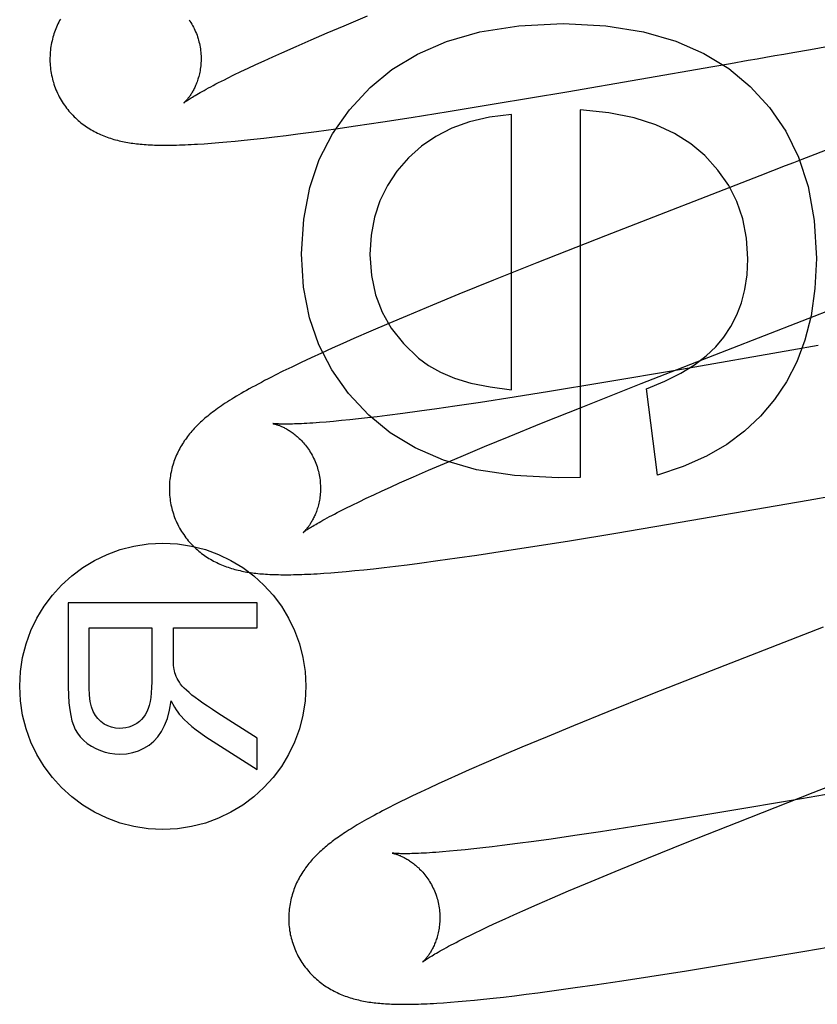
# Model space of a CAD drawing. Header units: inches. Extents: x 0 to 215, y 0 to 139.
# Tile 20 of 111: x 105.87 to 105.975, y 51.149 to 51.279. Entities that reach past the tile are written whole.
import ezdxf

# ---------------------------------------------------------------- set-up
doc = ezdxf.new("R2010")
doc.units = ezdxf.units.IN
doc.header["$LTSCALE"] = 11.804375
doc.header["$MEASUREMENT"] = 0
doc.linetypes.add('HIDDEN', pattern=[0.2, 0.1, -0.1])
doc.layers.add('DEFAULT_2', color=8, linetype='HIDDEN')

msp = doc.modelspace()

# ---------------------------------------------------------------- linework, layer by layer
at = {"layer": 'DEFAULT_2', "color": 8, "linetype": 'HIDDEN'}
for p, q in [((105.91259, 51.2779), (105.91571, 51.2792)), ((105.90825, 51.27605), (105.91037, 51.27696)), ((105.91037, 51.27696), (105.91259, 51.2779)), ((105.90625, 51.27518), (105.90825, 51.27605)), ((105.90316, 51.27381), (105.90436, 51.27435)), ((105.90436, 51.27435), (105.90625, 51.27518)), ((105.97194, 51.27438), (105.9743, 51.27479)), ((105.9743, 51.27479), (105.97667, 51.27521)), ((105.89991, 51.27231), (105.90094, 51.27279)), ((105.90094, 51.27279), (105.90202, 51.27329)), ((105.90202, 51.27329), (105.90316, 51.27381)), ((105.96136, 51.27252), (105.9637, 51.27293)), ((105.9637, 51.27293), (105.96604, 51.27334)), ((105.89802, 51.2714), (105.89893, 51.27185)), ((105.89893, 51.27185), (105.89991, 51.27231)), ((105.94207, 51.26918), (105.96136, 51.27252)), ((105.89716, 51.27098), (105.89802, 51.2714)), ((105.93245, 51.26757), (105.94207, 51.26918)), ((105.92635, 51.26657), (105.93245, 51.26757)), ((105.92147, 51.2658), (105.92635, 51.26657)), ((105.94383, 51.2668), (105.94383, 51.21818)), ((105.9141, 51.26468), (105.91771, 51.26522)), ((105.91771, 51.26522), (105.92147, 51.2658)), ((105.93475, 51.22978), (105.93475, 51.26619)), ((105.90649, 51.26362), (105.90895, 51.26395)), ((105.90895, 51.26395), (105.91148, 51.2643)), ((105.91148, 51.2643), (105.9141, 51.26468)), ((105.8941, 51.26232), (105.89504, 51.26239)), ((105.89504, 51.26239), (105.89603, 51.26247)), ((105.89603, 51.26247), (105.89708, 51.26256)), ((105.89708, 51.26256), (105.89819, 51.26266)), ((105.89819, 51.26266), (105.89938, 51.26278)), ((105.89938, 51.26278), (105.90064, 51.26292)), ((105.90064, 51.26292), (105.90198, 51.26307)), ((105.90198, 51.26307), (105.9034, 51.26324)), ((105.9034, 51.26324), (105.90491, 51.26342)), ((105.90491, 51.26342), (105.90649, 51.26362)), ((105.9676, 51.25808), (105.94716, 51.25013)), ((105.94716, 51.25013), (105.9381, 51.24656)), ((105.9381, 51.24656), (105.93236, 51.24426)), ((105.93236, 51.24426), (105.92779, 51.24241)), ((105.92779, 51.24241), (105.92429, 51.24097)), ((105.92429, 51.24097), (105.92092, 51.23956)), ((105.92092, 51.23956), (105.91849, 51.23854)), ((105.91849, 51.23854), (105.91614, 51.23753)), ((105.91388, 51.23655), (105.91244, 51.23591)), ((105.91614, 51.23753), (105.91388, 51.23655)), ((105.91102, 51.23527), (105.90961, 51.23464)), ((105.91244, 51.23591), (105.91102, 51.23527)), ((105.9519, 51.23061), (105.96322, 51.23503)), ((105.97183, 51.23501), (105.95724, 51.23248)), ((105.9753, 51.23562), (105.97183, 51.23501)), ((105.90823, 51.234), (105.9069, 51.23338)), ((105.90961, 51.23464), (105.90823, 51.234)), ((105.90566, 51.23278), (105.90451, 51.23223)), ((105.9069, 51.23338), (105.90566, 51.23278)), ((105.95724, 51.23248), (105.94669, 51.23069)), ((105.90451, 51.23223), (105.90348, 51.23171)), ((105.94669, 51.23069), (105.93976, 51.22955)), ((105.94417, 51.22755), (105.9519, 51.23061)), ((105.95403, 51.21849), (105.95261, 51.22991)), ((105.93507, 51.22881), (105.93062, 51.22812)), ((105.93976, 51.22955), (105.93507, 51.22881)), ((105.92485, 51.22727), (105.92255, 51.22695)), ((105.92726, 51.22762), (105.92485, 51.22727)), ((105.93062, 51.22812), (105.92726, 51.22762)), ((105.93871, 51.22536), (105.94417, 51.22755)), ((105.91449, 51.22594), (105.91334, 51.22581)), ((105.9157, 51.22607), (105.91449, 51.22594)), ((105.91696, 51.22622), (105.9157, 51.22607)), ((105.91828, 51.22639), (105.91696, 51.22622)), ((105.92036, 51.22665), (105.91828, 51.22639)), ((105.92255, 51.22695), (105.92036, 51.22665)), ((105.91023, 51.22552), (105.90932, 51.22544)), ((105.91121, 51.2256), (105.91023, 51.22552)), ((105.91224, 51.2257), (105.91121, 51.2256)), ((105.91334, 51.22581), (105.91224, 51.2257)), ((105.93442, 51.22361), (105.93871, 51.22536)), ((105.93116, 51.22227), (105.93442, 51.22361)), ((105.92807, 51.22098), (105.93116, 51.22227)), ((105.92587, 51.22005), (105.92807, 51.22098)), ((105.92378, 51.21915), (105.92587, 51.22005)), ((105.91992, 51.21746), (105.92179, 51.21828)), ((105.92179, 51.21828), (105.92378, 51.21915)), ((105.94383, 51.21818), (105.94089, 51.21812)), ((105.91762, 51.21641), (105.91874, 51.21692)), ((105.91874, 51.21692), (105.91992, 51.21746)), ((105.91553, 51.21544), (105.91654, 51.21591)), ((105.91654, 51.21591), (105.91762, 51.21641)), ((105.97397, 51.21518), (105.97745, 51.21579)), ((105.91282, 51.21413), (105.91367, 51.21454)), ((105.91367, 51.21454), (105.91457, 51.21498)), ((105.91457, 51.21498), (105.91553, 51.21544)), ((105.95707, 51.21226), (105.97397, 51.21518)), ((105.91204, 51.21373), (105.91282, 51.21413)), ((105.94855, 51.21083), (105.95707, 51.21226)), ((105.94243, 51.20983), (105.94855, 51.21083)), ((105.93379, 51.20847), (105.93755, 51.20905)), ((105.93755, 51.20905), (105.94243, 51.20983)), ((105.92754, 51.20755), (105.93017, 51.20793)), ((105.93017, 51.20793), (105.93379, 51.20847)), ((105.91789, 51.20629), (105.91938, 51.20647)), ((105.91938, 51.20647), (105.92095, 51.20666)), ((105.92095, 51.20666), (105.92255, 51.20687)), ((105.92255, 51.20687), (105.92501, 51.2072)), ((105.92501, 51.2072), (105.92754, 51.20755)), ((105.9099, 51.20553), (105.91084, 51.2056)), ((105.91084, 51.2056), (105.91183, 51.20568)), ((105.91183, 51.20568), (105.91288, 51.20577)), ((105.91288, 51.20577), (105.914, 51.20587)), ((105.914, 51.20587), (105.91521, 51.206)), ((105.91521, 51.206), (105.9165, 51.20613)), ((105.9165, 51.20613), (105.91789, 51.20629)), ((105.90111, 51.2016), (105.87611, 51.2016)), ((105.87611, 51.2016), (105.87611, 51.19051)), ((105.90111, 51.19829), (105.90111, 51.2016)), ((105.87887, 51.19829), (105.88714, 51.19829)), ((105.87887, 51.19037), (105.87887, 51.19829)), ((105.88714, 51.19829), (105.88714, 51.19118)), ((105.89001, 51.19829), (105.90111, 51.19829)), ((105.89001, 51.19445), (105.89001, 51.19829)), ((105.97595, 51.19841), (105.96115, 51.19263)), ((105.96115, 51.19263), (105.95317, 51.18948)), ((105.95317, 51.18948), (105.94747, 51.18719)), ((105.90111, 51.18372), (105.89591, 51.18703)), ((105.94747, 51.18719), (105.94294, 51.18535)), ((105.94294, 51.18535), (105.93946, 51.18392)), ((105.8943, 51.18391), (105.90111, 51.17956)), ((105.90111, 51.17956), (105.90111, 51.18372)), ((105.93946, 51.18392), (105.93612, 51.18252)), ((105.93612, 51.18252), (105.93372, 51.18151)), ((105.93138, 51.1805), (105.92913, 51.17952)), ((105.93372, 51.18151), (105.93138, 51.1805)), ((105.92913, 51.17952), (105.92769, 51.17888)), ((105.92633, 51.17827), (105.92505, 51.17768)), ((105.92769, 51.17888), (105.92633, 51.17827)), ((105.98769, 51.17823), (105.97311, 51.1757)), ((105.92271, 51.17659), (105.92165, 51.17609)), ((105.92384, 51.17712), (105.92271, 51.17659)), ((105.92505, 51.17768), (105.92384, 51.17712)), ((105.96458, 51.17259), (105.97464, 51.17654)), ((105.92165, 51.17609), (105.92066, 51.17561)), ((105.97311, 51.1757), (105.96256, 51.17392)), ((105.91847, 51.17451), (105.91768, 51.1741)), ((105.9193, 51.17494), (105.91847, 51.17451)), ((105.96256, 51.17392), (105.95562, 51.17278)), ((105.95562, 51.17278), (105.95093, 51.17203)), ((105.95797, 51.16996), (105.96458, 51.17259)), ((105.94649, 51.17134), (105.94312, 51.17084)), ((105.95093, 51.17203), (105.94649, 51.17134)), ((105.9377, 51.17007), (105.93554, 51.16978)), ((105.93998, 51.17039), (105.9377, 51.17007)), ((105.94312, 51.17084), (105.93998, 51.17039)), ((105.95263, 51.16781), (105.95797, 51.16996)), ((105.92655, 51.16877), (105.9256, 51.16869)), ((105.92756, 51.16887), (105.92655, 51.16877)), ((105.92863, 51.16897), (105.92756, 51.16887)), ((105.92976, 51.16909), (105.92863, 51.16897)), ((105.93095, 51.16922), (105.92976, 51.16909)), ((105.93219, 51.16937), (105.93095, 51.16922)), ((105.93349, 51.16952), (105.93219, 51.16937)), ((105.93554, 51.16978), (105.93349, 51.16952)), ((105.94845, 51.1661), (105.95263, 51.16781)), ((105.94528, 51.16478), (105.94845, 51.1661)), ((105.94229, 51.16352), (105.94528, 51.16478)), ((105.94017, 51.16261), (105.94229, 51.16352)), ((105.93815, 51.16174), (105.94017, 51.16261)), ((105.93505, 51.16037), (105.93625, 51.1609)), ((105.93625, 51.1609), (105.93815, 51.16174)), ((105.9328, 51.15934), (105.9339, 51.15984)), ((105.9339, 51.15984), (105.93505, 51.16037)), ((105.92985, 51.15795), (105.93078, 51.15839)), ((105.93078, 51.15839), (105.93176, 51.15886)), ((105.93176, 51.15886), (105.9328, 51.15934)), ((105.97354, 51.15558), (105.99272, 51.1589)), ((105.92779, 51.15692), (105.92857, 51.15732)), ((105.96398, 51.15398), (105.97354, 51.15558)), ((105.9579, 51.15298), (105.96398, 51.15398)), ((105.94932, 51.15164), (105.95305, 51.15221)), ((105.95305, 51.15221), (105.9579, 51.15298)), ((105.93824, 51.15006), (105.94067, 51.15039)), ((105.94067, 51.15039), (105.94317, 51.15074)), ((105.94317, 51.15074), (105.94575, 51.15111)), ((105.94575, 51.15111), (105.94932, 51.15164)), ((105.92872, 51.14898), (105.92985, 51.14909)), ((105.92985, 51.14909), (105.93105, 51.14921)), ((105.93105, 51.14921), (105.93233, 51.14935)), ((105.93233, 51.14935), (105.93369, 51.1495)), ((105.93369, 51.1495), (105.93513, 51.14967)), ((105.93513, 51.14967), (105.93666, 51.14986)), ((105.93666, 51.14986), (105.93824, 51.15006)), ((105.92573, 51.14874), (105.92667, 51.14881)), ((105.92667, 51.14881), (105.92767, 51.14889)), ((105.92767, 51.14889), (105.92872, 51.14898))]:
    msp.add_line(p, q, dxfattribs=at)
for points in [[(105.87506, 51.2788), (105.87495, 51.27859), (105.87484, 51.27838), (105.87474, 51.27817), (105.87464, 51.27795), (105.87455, 51.27774), (105.87446, 51.27752), (105.87437, 51.27729), (105.87429, 51.27707), (105.87422, 51.27684), (105.87414, 51.27661), (105.87408, 51.27638), (105.87402, 51.27614), (105.87396, 51.27591), (105.87391, 51.27567), (105.87386, 51.27542), (105.87382, 51.27518), (105.87378, 51.27493), (105.87375, 51.27468), (105.87373, 51.27443), (105.87371, 51.27418), (105.8737, 51.27392), (105.87369, 51.27367), (105.87369, 51.27341), (105.87369, 51.27316), (105.8737, 51.2729), (105.87372, 51.27264), (105.87375, 51.27238), (105.87378, 51.27213), (105.87381, 51.27187), (105.87385, 51.27162), (105.8739, 51.27136), (105.87396, 51.27111), (105.87402, 51.27086), (105.87408, 51.27065)], [(105.89209, 51.27871), (105.89221, 51.27853), (105.89233, 51.27834), (105.89245, 51.27814), (105.89256, 51.27794), (105.89267, 51.27774), (105.89277, 51.27753), (105.89287, 51.27732), (105.89296, 51.2771), (105.89305, 51.27688), (105.89314, 51.27666), (105.89321, 51.27643), (105.89329, 51.2762), (105.89334, 51.276)], [(105.91604, 51.26973), (105.91893, 51.27212), (105.92231, 51.27414), (105.92614, 51.27582), (105.93057, 51.27709), (105.93572, 51.27789), (105.94156, 51.27822)], [(105.94156, 51.27822), (105.94722, 51.2779), (105.95221, 51.27712), (105.95649, 51.27588), (105.96019, 51.27423), (105.96348, 51.27224), (105.9663, 51.26987)], [(105.89334, 51.276), (105.8934, 51.2758), (105.89345, 51.27557), (105.8935, 51.27533), (105.89355, 51.2751), (105.89358, 51.27486), (105.89362, 51.27463), (105.89364, 51.27439), (105.89366, 51.27416), (105.89367, 51.27393), (105.89368, 51.2737), (105.89368, 51.27347), (105.89367, 51.27325), (105.89366, 51.27302), (105.89365, 51.2728), (105.89363, 51.27259), (105.8936, 51.27237), (105.89357, 51.27216), (105.89354, 51.27196), (105.8935, 51.27176), (105.89346, 51.27156), (105.89341, 51.27137), (105.89336, 51.27118), (105.89331, 51.271), (105.89326, 51.27083), (105.8932, 51.27066), (105.89315, 51.27049), (105.89309, 51.27034), (105.89302, 51.27018), (105.89296, 51.27003), (105.8929, 51.26989), (105.89283, 51.26975), (105.89277, 51.26961), (105.8927, 51.26948), (105.89263, 51.26936), (105.89257, 51.26924), (105.8925, 51.26912), (105.89244, 51.26901), (105.89237, 51.26891), (105.8923, 51.26881), (105.89224, 51.26871), (105.89218, 51.26862), (105.89211, 51.26853), (105.89205, 51.26844), (105.89199, 51.26836), (105.89193, 51.26829), (105.89187, 51.26822), (105.89182, 51.26815), (105.89176, 51.26809), (105.89171, 51.26803), (105.89166, 51.26798), (105.89162, 51.26793), (105.89158, 51.26788), (105.89154, 51.26784), (105.8915, 51.26781), (105.89147, 51.26778), (105.89145, 51.26775), (105.89143, 51.26773), (105.89141, 51.26772), (105.8914, 51.26771), (105.89139, 51.26771)], [(105.96604, 51.27334), (105.96722, 51.27355), (105.96839, 51.27376), (105.96957, 51.27396), (105.97075, 51.27417), (105.97194, 51.27438)], [(105.87408, 51.27065), (105.87414, 51.27043), (105.87422, 51.27018), (105.8743, 51.26994), (105.87439, 51.26969), (105.87448, 51.26945), (105.87459, 51.26922), (105.87469, 51.26898), (105.87481, 51.26875), (105.87492, 51.26852), (105.87505, 51.26829), (105.87518, 51.26807), (105.87531, 51.26785), (105.87545, 51.26763), (105.87559, 51.26742), (105.87574, 51.26722), (105.87589, 51.26701), (105.87604, 51.26682), (105.8762, 51.26662), (105.87637, 51.26643), (105.87653, 51.26625), (105.8767, 51.26607), (105.87687, 51.26589), (105.87705, 51.26572), (105.87723, 51.26556), (105.87741, 51.2654), (105.87759, 51.26524), (105.87777, 51.26509), (105.87796, 51.26495), (105.87815, 51.26481), (105.87835, 51.26467), (105.87854, 51.26453), (105.87874, 51.2644), (105.87894, 51.26428), (105.87914, 51.26416), (105.87935, 51.26404), (105.87955, 51.26393), (105.87976, 51.26382), (105.87997, 51.26372), (105.88018, 51.26362), (105.88039, 51.26352), (105.8806, 51.26343), (105.88082, 51.26334), (105.88104, 51.26326), (105.88125, 51.26318), (105.88147, 51.2631), (105.8817, 51.26303), (105.88192, 51.26296), (105.88215, 51.26289), (105.88237, 51.26283), (105.8826, 51.26277), (105.88282, 51.26271), (105.88305, 51.26266), (105.88328, 51.26261), (105.88351, 51.26256), (105.88374, 51.26252), (105.88397, 51.26248), (105.8842, 51.26244), (105.88444, 51.2624), (105.88467, 51.26237), (105.88491, 51.26234), (105.88515, 51.26231), (105.88539, 51.26229), (105.88564, 51.26226), (105.88589, 51.26224), (105.88615, 51.26222), (105.88641, 51.2622), (105.88668, 51.26218), (105.88695, 51.26217), (105.88723, 51.26215), (105.88752, 51.26214), (105.88781, 51.26214), (105.88811, 51.26213), (105.88842, 51.26212), (105.88874, 51.26212), (105.88906, 51.26212), (105.88939, 51.26212), (105.88973, 51.26213), (105.89008, 51.26213), (105.89044, 51.26214), (105.89081, 51.26215), (105.89118, 51.26216), (105.89157, 51.26218), (105.89196, 51.26219), (105.89237, 51.26221), (105.89279, 51.26224), (105.89321, 51.26226), (105.8941, 51.26232)], [(105.89139, 51.26771), (105.8914, 51.26771), (105.8914, 51.26772), (105.89142, 51.26773), (105.89144, 51.26775), (105.89148, 51.26777), (105.89152, 51.2678), (105.89157, 51.26784), (105.89163, 51.26788), (105.8917, 51.26793), (105.89178, 51.26799), (105.89188, 51.26805), (105.89198, 51.26813), (105.8921, 51.2682), (105.89223, 51.26829), (105.89238, 51.26838), (105.89253, 51.26848), (105.89271, 51.26858), (105.8929, 51.2687), (105.8931, 51.26882), (105.89332, 51.26895), (105.89356, 51.26908), (105.89381, 51.26922), (105.89407, 51.26937), (105.89436, 51.26953), (105.89465, 51.26969), (105.89496, 51.26985), (105.89529, 51.27003), (105.89564, 51.27021), (105.89599, 51.27039)], [(105.89599, 51.27039), (105.89676, 51.27078), (105.89716, 51.27098)], [(105.90694, 51.24777), (105.90725, 51.25236), (105.90804, 51.25653), (105.9093, 51.26024), (105.91104, 51.26362), (105.91329, 51.2668), (105.91604, 51.26973)], [(105.9663, 51.26987), (105.96887, 51.26709), (105.97101, 51.26396), (105.97271, 51.26053), (105.97397, 51.25665), (105.97476, 51.25218), (105.97508, 51.24716)], [(105.9603, 51.26074), (105.95847, 51.26231), (105.9563, 51.26366), (105.95382, 51.26483), (105.95095, 51.26575), (105.94762, 51.26641), (105.94383, 51.2668)], [(105.93475, 51.26619), (105.93181, 51.26582), (105.92916, 51.26522), (105.92683, 51.26437), (105.92474, 51.26329), (105.92284, 51.26199), (105.92113, 51.26046)], [(105.98549, 51.265), (105.97428, 51.26066), (105.97316, 51.26023), (105.97205, 51.2598), (105.97093, 51.25937), (105.9676, 51.25808)], [(105.92113, 51.26046), (105.91959, 51.25868), (105.91832, 51.25678), (105.91734, 51.25478), (105.91663, 51.25262), (105.91619, 51.25024), (105.91602, 51.24765)], [(105.966, 51.2471), (105.96581, 51.24984), (105.96533, 51.25238), (105.96456, 51.25467), (105.96347, 51.25679), (105.96205, 51.25882), (105.9603, 51.26074)], [(105.91585, 51.22642), (105.91316, 51.22931), (105.91095, 51.23241), (105.90924, 51.23571), (105.90801, 51.23931), (105.90724, 51.24334), (105.90694, 51.24777)], [(105.91602, 51.24765), (105.91623, 51.24488), (105.91676, 51.24234), (105.91761, 51.24005), (105.91883, 51.23793), (105.92043, 51.2359), (105.92242, 51.23398)], [(105.96281, 51.23672), (105.96375, 51.23814), (105.96453, 51.23967), (105.96516, 51.24129), (105.96561, 51.24305), (105.96589, 51.24499), (105.966, 51.2471)], [(105.97508, 51.24716), (105.97488, 51.24316), (105.97437, 51.23955), (105.97355, 51.23635), (105.97246, 51.23347), (105.97113, 51.23085), (105.96954, 51.22851)], [(105.96322, 51.23503), (105.97844, 51.24093), (105.97955, 51.24136), (105.98067, 51.24179), (105.98178, 51.24222), (105.993, 51.24656)], [(105.95261, 51.22991), (105.95503, 51.23091), (105.95715, 51.23197), (105.95896, 51.23309), (105.96049, 51.23426), (105.96178, 51.23547), (105.96281, 51.23672)], [(105.92242, 51.23398), (105.92374, 51.23299), (105.92534, 51.23212), (105.92721, 51.23133), (105.92938, 51.23067), (105.9319, 51.23016), (105.93475, 51.22978)], [(105.90348, 51.23171), (105.90299, 51.23146), (105.90253, 51.23122), (105.90208, 51.23099), (105.90165, 51.23076), (105.90123, 51.23054), (105.90082, 51.23032), (105.90043, 51.23011), (105.90005, 51.2299), (105.89969, 51.2297), (105.89933, 51.2295), (105.89899, 51.2293), (105.89866, 51.22911), (105.89834, 51.22892), (105.89803, 51.22873), (105.89773, 51.22854), (105.89743, 51.22836), (105.89715, 51.22818), (105.89688, 51.228), (105.89661, 51.22783), (105.89636, 51.22765), (105.89611, 51.22748), (105.89586, 51.22731), (105.89563, 51.22714), (105.8954, 51.22697), (105.89518, 51.22681), (105.89496, 51.22664), (105.89475, 51.22648), (105.89455, 51.22631), (105.89435, 51.22615), (105.89415, 51.22598), (105.89396, 51.22582), (105.89378, 51.22565), (105.8936, 51.22549), (105.89342, 51.22532), (105.89325, 51.22516), (105.89309, 51.22499), (105.89292, 51.22482), (105.89276, 51.22465), (105.89261, 51.22448), (105.89245, 51.2243), (105.8923, 51.22413), (105.89215, 51.22395), (105.89201, 51.22377), (105.89187, 51.22359), (105.89173, 51.2234), (105.8916, 51.22321), (105.89146, 51.22302), (105.89134, 51.22283), (105.89121, 51.22263), (105.89109, 51.22243), (105.89097, 51.22223), (105.89086, 51.22203), (105.89075, 51.22182), (105.89064, 51.22161), (105.89054, 51.22139), (105.89044, 51.22118), (105.89034, 51.22096), (105.89025, 51.22074), (105.89017, 51.22052), (105.89009, 51.22029), (105.89001, 51.22006), (105.88994, 51.21983), (105.88987, 51.2196), (105.88981, 51.21936), (105.88975, 51.21912), (105.8897, 51.21888), (105.88965, 51.21864), (105.88961, 51.21839), (105.88957, 51.21815), (105.88954, 51.2179), (105.88952, 51.21765), (105.8895, 51.21739), (105.88949, 51.21714), (105.88948, 51.21689), (105.88948, 51.21663), (105.88948, 51.21637), (105.88949, 51.21611), (105.88951, 51.21586), (105.88954, 51.2156), (105.88957, 51.21534), (105.8896, 51.21508), (105.88964, 51.21483), (105.88969, 51.21457), (105.88975, 51.21432), (105.88981, 51.21407), (105.88987, 51.21385)], [(105.96954, 51.22851), (105.96769, 51.2263), (105.96557, 51.22432), (105.96321, 51.22255), (105.96053, 51.22099), (105.95746, 51.21964), (105.95403, 51.21849)], [(105.94089, 51.21812), (105.93515, 51.21845), (105.9301, 51.21922), (105.92576, 51.22046), (105.922, 51.22211), (105.91869, 51.22409), (105.91585, 51.22642)], [(105.90319, 51.22531), (105.90318, 51.22531), (105.90319, 51.22531), (105.90321, 51.22531), (105.90323, 51.2253), (105.90326, 51.2253), (105.90329, 51.22529), (105.90334, 51.22528), (105.90338, 51.22527), (105.90344, 51.22525), (105.9035, 51.22524), (105.90356, 51.22522), (105.90363, 51.2252), (105.90371, 51.22517), (105.90378, 51.22515), (105.90387, 51.22512), (105.90395, 51.22509), (105.90404, 51.22505), (105.90414, 51.22501), (105.90423, 51.22497), (105.90433, 51.22493), (105.90444, 51.22488), (105.90454, 51.22483), (105.90465, 51.22478), (105.90476, 51.22472), (105.90488, 51.22466), (105.90499, 51.2246), (105.90511, 51.22453), (105.90523, 51.22446), (105.90535, 51.22438), (105.90548, 51.2243), (105.90561, 51.22421), (105.90574, 51.22412), (105.90587, 51.22403), (105.906, 51.22392), (105.90613, 51.22382), (105.90627, 51.22371), (105.9064, 51.22359), (105.90654, 51.22347), (105.90667, 51.22334), (105.90681, 51.22321), (105.90695, 51.22307), (105.90708, 51.22292), (105.90722, 51.22277), (105.90735, 51.22261), (105.90749, 51.22245), (105.90762, 51.22228), (105.90775, 51.2221), (105.90787, 51.22192), (105.908, 51.22174), (105.90812, 51.22155), (105.90823, 51.22135), (105.90835, 51.22115), (105.90846, 51.22095), (105.90856, 51.22074), (105.90866, 51.22053), (105.90875, 51.22031), (105.90884, 51.22009), (105.90893, 51.21987), (105.90901, 51.21964), (105.90908, 51.21941), (105.90914, 51.21921)], [(105.90932, 51.22544), (105.90847, 51.22538), (105.90807, 51.22536), (105.90768, 51.22533), (105.90732, 51.22531), (105.90697, 51.2253), (105.90664, 51.22528), (105.90633, 51.22527), (105.90604, 51.22526), (105.90577, 51.22525), (105.90552, 51.22524), (105.90528, 51.22524), (105.90506, 51.22524), (105.90485, 51.22524), (105.90466, 51.22524), (105.90449, 51.22524), (105.90432, 51.22524), (105.90417, 51.22525), (105.90403, 51.22525), (105.90391, 51.22526), (105.90379, 51.22526), (105.90368, 51.22527), (105.90359, 51.22527), (105.90351, 51.22528), (105.90343, 51.22528), (105.90337, 51.22529), (105.90332, 51.2253), (105.90327, 51.2253), (105.90324, 51.2253), (105.90321, 51.22531), (105.90319, 51.22531), (105.90319, 51.22531)], [(105.90914, 51.21921), (105.90919, 51.21901), (105.90924, 51.21878), (105.90929, 51.21855), (105.90934, 51.21831), (105.90937, 51.21808), (105.90941, 51.21784), (105.90943, 51.21761), (105.90945, 51.21738), (105.90946, 51.21715), (105.90947, 51.21692), (105.90947, 51.21669), (105.90947, 51.21646), (105.90946, 51.21624), (105.90944, 51.21602), (105.90942, 51.2158), (105.9094, 51.21559), (105.90937, 51.21538), (105.90933, 51.21518), (105.90929, 51.21498), (105.90925, 51.21478), (105.90921, 51.21459), (105.90916, 51.21441), (105.90911, 51.21422), (105.90905, 51.21405), (105.909, 51.21388), (105.90894, 51.21371), (105.90888, 51.21355), (105.90882, 51.2134), (105.90876, 51.21325), (105.90869, 51.21311), (105.90863, 51.21297), (105.90856, 51.21284), (105.9085, 51.21271), (105.90843, 51.21258), (105.90837, 51.21246), (105.9083, 51.21235), (105.90823, 51.21224), (105.90817, 51.21213), (105.9081, 51.21203), (105.90804, 51.21193), (105.90798, 51.21184), (105.90791, 51.21175), (105.90785, 51.21166), (105.90779, 51.21158), (105.90773, 51.21151), (105.90767, 51.21144), (105.90762, 51.21137), (105.90756, 51.21131), (105.90751, 51.21125), (105.90746, 51.21119), (105.90742, 51.21114), (105.90737, 51.2111), (105.90733, 51.21106), (105.9073, 51.21102), (105.90727, 51.21099), (105.90724, 51.21097), (105.90722, 51.21095), (105.9072, 51.21093), (105.90719, 51.21092), (105.90719, 51.21092)], [(105.88987, 51.21385), (105.88993, 51.21364), (105.89001, 51.21339), (105.89009, 51.21315), (105.89018, 51.2129), (105.89027, 51.21266), (105.89038, 51.21243), (105.89048, 51.21219), (105.8906, 51.21196), (105.89071, 51.21173), (105.89084, 51.2115), (105.89097, 51.21128), (105.8911, 51.21106), (105.89124, 51.21085), (105.89138, 51.21063), (105.89153, 51.21043), (105.89168, 51.21023), (105.89183, 51.21003), (105.89199, 51.20983), (105.89215, 51.20965), (105.89232, 51.20946), (105.89249, 51.20928), (105.89266, 51.20911), (105.89283, 51.20894), (105.89301, 51.20877), (105.89319, 51.20861), (105.89338, 51.20846), (105.89356, 51.20831), (105.89375, 51.20816), (105.89394, 51.20802), (105.89413, 51.20788), (105.89432, 51.20775), (105.89452, 51.20762), (105.89472, 51.20749), (105.89493, 51.20737), (105.89513, 51.20725), (105.89534, 51.20714), (105.89554, 51.20703), (105.89575, 51.20693), (105.89596, 51.20683), (105.89617, 51.20673), (105.89639, 51.20664), (105.8966, 51.20655), (105.89682, 51.20647), (105.89703, 51.20639), (105.89725, 51.20631), (105.89748, 51.20624), (105.8977, 51.20617), (105.89792, 51.2061), (105.89815, 51.20604), (105.89838, 51.20598), (105.8986, 51.20592), (105.89883, 51.20587), (105.89906, 51.20582), (105.89929, 51.20577), (105.89952, 51.20573), (105.89975, 51.20569), (105.89999, 51.20565), (105.90022, 51.20561), (105.90046, 51.20558), (105.9007, 51.20555), (105.90094, 51.20552), (105.90119, 51.20549), (105.90143, 51.20547), (105.90169, 51.20545), (105.90194, 51.20543), (105.90221, 51.20541), (105.90247, 51.20539), (105.90275, 51.20538), (105.90303, 51.20536), (105.90332, 51.20535), (105.90361, 51.20534), (105.90391, 51.20534), (105.90422, 51.20533), (105.90454, 51.20533), (105.90486, 51.20533), (105.9052, 51.20533), (105.90554, 51.20533), (105.90589, 51.20534), (105.90624, 51.20535), (105.90661, 51.20536), (105.90699, 51.20537), (105.90737, 51.20539), (105.90777, 51.2054), (105.90818, 51.20542), (105.90859, 51.20545), (105.90902, 51.20547), (105.9099, 51.20553)], [(105.90719, 51.21092), (105.90719, 51.21092), (105.90721, 51.21093), (105.90723, 51.21095), (105.90726, 51.21097), (105.9073, 51.211), (105.90735, 51.21104), (105.9074, 51.21108), (105.90747, 51.21113), (105.90755, 51.21119), (105.90764, 51.21125), (105.90774, 51.21132), (105.90786, 51.21139), (105.90799, 51.21147), (105.90813, 51.21156), (105.90828, 51.21166), (105.90845, 51.21176), (105.90864, 51.21188), (105.90884, 51.21199), (105.90905, 51.21212), (105.90928, 51.21225), (105.90953, 51.21239), (105.90979, 51.21254), (105.91006, 51.21269), (105.91035, 51.21285), (105.91066, 51.21301), (105.91098, 51.21318), (105.91132, 51.21336), (105.91167, 51.21354), (105.91204, 51.21373)], [(105.89014, 51.19261), (105.89011, 51.19281), (105.89007, 51.19305), (105.89005, 51.19333), (105.89002, 51.19366), (105.89001, 51.19403), (105.89001, 51.19445)], [(105.8908, 51.19111), (105.89064, 51.19137), (105.89051, 51.19162), (105.89039, 51.19187), (105.89029, 51.19212), (105.89021, 51.19237), (105.89014, 51.19261)], [(105.88714, 51.19118), (105.88713, 51.19042), (105.88709, 51.18973), (105.88702, 51.18911), (105.88693, 51.18855), (105.88682, 51.18806), (105.88668, 51.18763)], [(105.89247, 51.18943), (105.89208, 51.18975), (105.89173, 51.19005), (105.89143, 51.19034), (105.89118, 51.19061), (105.89097, 51.19087), (105.8908, 51.19111)], [(105.87611, 51.19051), (105.87613, 51.18939), (105.87619, 51.18838), (105.8763, 51.18749), (105.87643, 51.1867), (105.8766, 51.18601), (105.87679, 51.18543)], [(105.88002, 51.18632), (105.8797, 51.18674), (105.87942, 51.18726), (105.87919, 51.18787), (105.87902, 51.18859), (105.87891, 51.18942), (105.87887, 51.19037)], [(105.88742, 51.18333), (105.88795, 51.1839), (105.88843, 51.18459), (105.88885, 51.18539), (105.88922, 51.18633), (105.88951, 51.18742), (105.88973, 51.18865)], [(105.88973, 51.18865), (105.88995, 51.18822), (105.89017, 51.18783), (105.89038, 51.18748), (105.89059, 51.18717), (105.89079, 51.1869), (105.89099, 51.18666)], [(105.89591, 51.18703), (105.89519, 51.1875), (105.89453, 51.18794), (105.89393, 51.18835), (105.89338, 51.18874), (105.8929, 51.1891), (105.89247, 51.18943)], [(105.97464, 51.17654), (105.99402, 51.18406), (105.99513, 51.18449), (105.99624, 51.18492), (105.99736, 51.18535), (106.00743, 51.18925)], [(105.88668, 51.18763), (105.8865, 51.18721), (105.8863, 51.18683), (105.88606, 51.18649), (105.8858, 51.18619), (105.88551, 51.18592), (105.88518, 51.18568)], [(105.88293, 51.18502), (105.88235, 51.18506), (105.88181, 51.18517), (105.88132, 51.18535), (105.88086, 51.18559), (105.88043, 51.18592), (105.88002, 51.18632)], [(105.88518, 51.18568), (105.88483, 51.18548), (105.88447, 51.18531), (105.88411, 51.18519), (105.88373, 51.18509), (105.88334, 51.18504), (105.88293, 51.18502)], [(105.89099, 51.18666), (105.89143, 51.1862), (105.89191, 51.18574), (105.89244, 51.18528), (105.89301, 51.18483), (105.89363, 51.18437), (105.8943, 51.18391)], [(105.87679, 51.18543), (105.87703, 51.18488), (105.87734, 51.18438), (105.87769, 51.1839), (105.87811, 51.18346), (105.8786, 51.18304), (105.87917, 51.18266)], [(105.88293, 51.18161), (105.88382, 51.18166), (105.88465, 51.18181), (105.88541, 51.18205), (105.88612, 51.18238), (105.88679, 51.18281), (105.88742, 51.18333)], [(105.87917, 51.18266), (105.87975, 51.18234), (105.88035, 51.18208), (105.88097, 51.18187), (105.8816, 51.18173), (105.88225, 51.18164), (105.88293, 51.18161)], [(105.92066, 51.17561), (105.9202, 51.17538), (105.9193, 51.17494)], [(105.91768, 51.1741), (105.9173, 51.1739), (105.91693, 51.17371), (105.91658, 51.17351), (105.91623, 51.17333), (105.91589, 51.17314), (105.91557, 51.17296), (105.91525, 51.17278), (105.91494, 51.1726), (105.91464, 51.17242), (105.91434, 51.17225), (105.91406, 51.17208), (105.91378, 51.17191), (105.91352, 51.17175), (105.91325, 51.17159), (105.913, 51.17142), (105.91275, 51.17127), (105.91251, 51.17111), (105.91228, 51.17095), (105.91206, 51.1708), (105.91184, 51.17065), (105.91162, 51.1705), (105.91142, 51.17035), (105.91121, 51.1702), (105.91102, 51.17005), (105.91082, 51.1699), (105.91063, 51.16976), (105.91044, 51.16961), (105.91026, 51.16946), (105.91008, 51.1693), (105.9099, 51.16915), (105.90972, 51.169), (105.90955, 51.16884), (105.90938, 51.16868), (105.90921, 51.16852), (105.90904, 51.16836), (105.90888, 51.1682), (105.90871, 51.16803), (105.90855, 51.16786), (105.90839, 51.16768), (105.90824, 51.16751), (105.90809, 51.16733), (105.90794, 51.16715), (105.90779, 51.16697), (105.90765, 51.16679), (105.90751, 51.1666), (105.90738, 51.16641), (105.90725, 51.16622), (105.90712, 51.16603), (105.907, 51.16583), (105.90687, 51.16563), (105.90676, 51.16543), (105.90664, 51.16522), (105.90653, 51.16501), (105.90642, 51.1648), (105.90632, 51.16459), (105.90622, 51.16437), (105.90613, 51.16416), (105.90604, 51.16394), (105.90596, 51.16372), (105.90588, 51.16349), (105.9058, 51.16326), (105.90573, 51.16303), (105.90566, 51.1628), (105.9056, 51.16257), (105.90554, 51.16233), (105.90549, 51.16209), (105.90544, 51.16184), (105.9054, 51.1616), (105.90536, 51.16135), (105.90533, 51.1611), (105.90531, 51.16085), (105.90529, 51.1606), (105.90528, 51.16034), (105.90527, 51.16009), (105.90527, 51.15983), (105.90527, 51.15958), (105.90529, 51.15932), (105.9053, 51.15906), (105.90533, 51.1588), (105.90536, 51.15855), (105.90539, 51.15829), (105.90544, 51.15803), (105.90548, 51.15778), (105.90554, 51.15753), (105.9056, 51.15727), (105.90566, 51.15706)], [(105.9256, 51.16869), (105.92472, 51.16862), (105.9243, 51.16859), (105.9239, 51.16857), (105.92351, 51.16854), (105.92314, 51.16852), (105.92279, 51.16851), (105.92245, 51.16849), (105.92213, 51.16848), (105.92183, 51.16847), (105.92155, 51.16846), (105.92128, 51.16845), (105.92104, 51.16845), (105.92081, 51.16845), (105.92059, 51.16845), (105.9204, 51.16845), (105.92022, 51.16845), (105.92005, 51.16845), (105.9199, 51.16846), (105.91976, 51.16846), (105.91963, 51.16847), (105.91952, 51.16847), (105.91942, 51.16848), (105.91933, 51.16849), (105.91925, 51.16849), (105.91918, 51.1685), (105.91912, 51.1685), (105.91907, 51.16851), (105.91903, 51.16851), (105.919, 51.16852), (105.91899, 51.16852), (105.91897, 51.16852)], [(105.91897, 51.16852), (105.91898, 51.16852), (105.91899, 51.16852), (105.91902, 51.16851), (105.91904, 51.16851), (105.91908, 51.1685), (105.91912, 51.16849), (105.91917, 51.16848), (105.91922, 51.16846), (105.91928, 51.16845), (105.91935, 51.16843), (105.91941, 51.16841), (105.91949, 51.16838), (105.91957, 51.16836), (105.91965, 51.16833), (105.91974, 51.1683), (105.91983, 51.16826), (105.91992, 51.16823), (105.92002, 51.16819), (105.92012, 51.16814), (105.92022, 51.1681), (105.92032, 51.16805), (105.92043, 51.16799), (105.92054, 51.16794), (105.92066, 51.16788), (105.92077, 51.16781), (105.92089, 51.16774), (105.92101, 51.16767), (105.92114, 51.16759), (105.92126, 51.16751), (105.92139, 51.16743), (105.92152, 51.16734), (105.92165, 51.16724), (105.92178, 51.16714), (105.92192, 51.16703), (105.92205, 51.16692), (105.92218, 51.16681), (105.92232, 51.16669), (105.92246, 51.16656), (105.92259, 51.16642), (105.92273, 51.16628), (105.92287, 51.16614), (105.923, 51.16599), (105.92314, 51.16583), (105.92327, 51.16566), (105.92341, 51.16549), (105.92354, 51.16532), (105.92366, 51.16514), (105.92379, 51.16495), (105.92391, 51.16476), (105.92402, 51.16457), (105.92414, 51.16437), (105.92424, 51.16416), (105.92435, 51.16395), (105.92445, 51.16374), (105.92454, 51.16352), (105.92463, 51.1633), (105.92472, 51.16308), (105.9248, 51.16285), (105.92487, 51.16262), (105.92493, 51.16242)], [(105.92493, 51.16242), (105.92498, 51.16222), (105.92504, 51.16199), (105.92508, 51.16176), (105.92513, 51.16152), (105.92517, 51.16129), (105.9252, 51.16105), (105.92522, 51.16082), (105.92524, 51.16059), (105.92525, 51.16036), (105.92526, 51.16013), (105.92526, 51.1599), (105.92526, 51.15968), (105.92525, 51.15945), (105.92523, 51.15923), (105.92521, 51.15902), (105.92519, 51.15881), (105.92516, 51.1586), (105.92512, 51.15839), (105.92509, 51.15819), (105.92504, 51.158), (105.925, 51.1578), (105.92495, 51.15762), (105.9249, 51.15744), (105.92485, 51.15726), (105.92479, 51.1571), (105.92473, 51.15693), (105.92468, 51.15677), (105.92461, 51.15662), (105.92455, 51.15647), (105.92449, 51.15632), (105.92442, 51.15618), (105.92436, 51.15605), (105.92429, 51.15592), (105.92423, 51.15579), (105.92416, 51.15568), (105.92409, 51.15556), (105.92403, 51.15545), (105.92396, 51.15534), (105.9239, 51.15524), (105.92383, 51.15514), (105.92377, 51.15505), (105.92371, 51.15496), (105.92364, 51.15488), (105.92358, 51.1548), (105.92352, 51.15472), (105.92347, 51.15465), (105.92341, 51.15458), (105.92336, 51.15452), (105.9233, 51.15446), (105.92326, 51.1544), (105.92321, 51.15435), (105.92317, 51.15431), (105.92313, 51.15427), (105.92309, 51.15423), (105.92306, 51.1542), (105.92303, 51.15418), (105.92301, 51.15416), (105.92299, 51.15414), (105.92298, 51.15413), (105.92298, 51.15413)], [(105.90566, 51.15706), (105.90572, 51.15685), (105.9058, 51.15661), (105.90588, 51.15636), (105.90597, 51.15612), (105.90606, 51.15588), (105.90616, 51.15565), (105.90627, 51.15541), (105.90638, 51.15518), (105.90649, 51.15496), (105.90662, 51.15473), (105.90674, 51.15451), (105.90687, 51.15429), (105.90701, 51.15408), (105.90715, 51.15387), (105.90729, 51.15367), (105.90744, 51.15347), (105.9076, 51.15327), (105.90775, 51.15308), (105.90791, 51.15289), (105.90808, 51.15271), (105.90824, 51.15253), (105.90841, 51.15235), (105.90859, 51.15218), (105.90876, 51.15202), (105.90894, 51.15186), (105.90912, 51.15171), (105.9093, 51.15156), (105.90949, 51.15141), (105.90967, 51.15127), (105.90986, 51.15113), (105.91006, 51.151), (105.91025, 51.15087), (105.91045, 51.15074), (105.91065, 51.15062), (105.91085, 51.1505), (105.91106, 51.15039), (105.91126, 51.15028), (105.91147, 51.15018), (105.91167, 51.15008), (105.91188, 51.14998), (105.91209, 51.14989), (105.9123, 51.1498), (105.91252, 51.14971), (105.91273, 51.14963), (105.91295, 51.14955), (105.91317, 51.14948), (105.91339, 51.14941), (105.91361, 51.14934), (105.91383, 51.14928), (105.91406, 51.14922), (105.91428, 51.14916), (105.91451, 51.14911), (105.91473, 51.14905), (105.91496, 51.14901), (105.91518, 51.14896), (105.91541, 51.14892), (105.91564, 51.14888), (105.91587, 51.14884), (105.91611, 51.14881), (105.91634, 51.14878), (105.91658, 51.14875), (105.91681, 51.14872), (105.91706, 51.14869), (105.9173, 51.14867), (105.91755, 51.14865), (105.9178, 51.14863), (105.91806, 51.14861), (105.91833, 51.1486), (105.9186, 51.14858), (105.91888, 51.14857), (105.91916, 51.14856), (105.91945, 51.14855), (105.91975, 51.14854), (105.92006, 51.14854), (105.92037, 51.14854), (105.92069, 51.14854), (105.92102, 51.14854), (105.92136, 51.14854), (105.92171, 51.14855), (105.92207, 51.14856), (105.92243, 51.14857), (105.92281, 51.14858), (105.92319, 51.1486), (105.92359, 51.14861), (105.92399, 51.14863), (105.92441, 51.14866), (105.92484, 51.14868), (105.92573, 51.14874)], [(105.92298, 51.15412), (105.92298, 51.15413), (105.923, 51.15414), (105.92302, 51.15416), (105.92305, 51.15418), (105.92309, 51.15421), (105.92313, 51.15425), (105.92319, 51.15429), (105.92326, 51.15434), (105.92334, 51.15439), (105.92343, 51.15445), (105.92353, 51.15452), (105.92364, 51.15459), (105.92377, 51.15468), (105.92391, 51.15476), (105.92406, 51.15486), (105.92423, 51.15496), (105.92441, 51.15507), (105.92461, 51.15519), (105.92482, 51.15532), (105.92505, 51.15545), (105.92529, 51.15559), (105.92555, 51.15573), (105.92583, 51.15588), (105.92612, 51.15604), (105.92642, 51.15621), (105.92674, 51.15638), (105.92708, 51.15655), (105.92743, 51.15673), (105.92779, 51.15692)], [(105.92857, 51.15732), (105.92941, 51.15773), (105.92985, 51.15795)]]:
    msp.add_lwpolyline(points, dxfattribs=at)
msp.add_circle((105.88861, 51.19058), 0.01893, dxfattribs=at)

doc.saveas('drawing.dxf')
